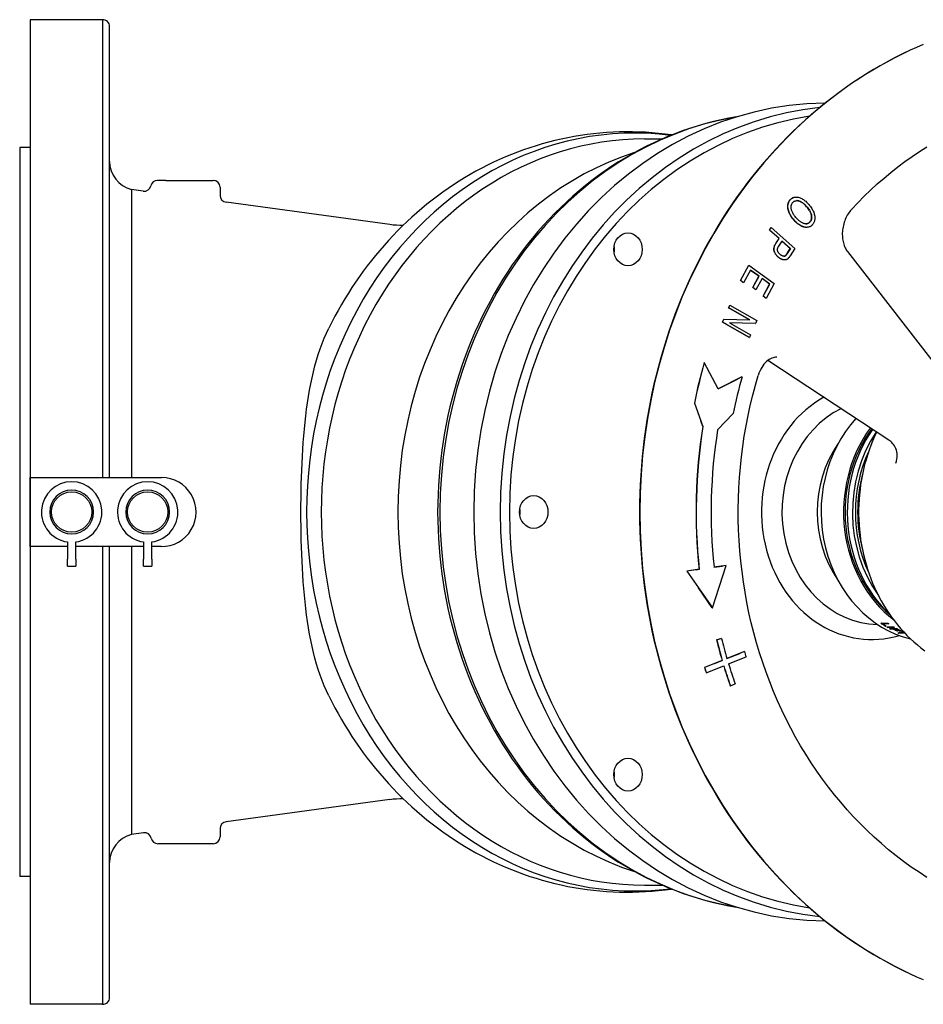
# Model space of a CAD drawing. Header units: millimetres. Extents: x 1015 to 3603, y 440 to 1502.
# Tile 14 of 19: x 1017 to 1279, y 1214 to 1499. Entities that reach past the tile are written whole.
import ezdxf

# ---------------------------------------------------------------- set-up
doc = ezdxf.new("R2010")
doc.units = ezdxf.units.MM
doc.layers.add('DETAIL', color=2, linetype='Continuous')

msp = doc.modelspace()

# ---------------------------------------------------------------- linework, layer by layer
at = {"layer": 'DETAIL'}
for p, q in [((1020.14, 1499.1), (1020.14, 1214.1)), ((1041.14, 1499.1), (1020.14, 1499.1)), ((1041.14, 1499.1), (1041.14, 1366.6)), ((1043.14, 1366.6), (1043.14, 1497.13)), ((1017.14, 1462.1), (1017.14, 1251.1)), ((1020.14, 1462.1), (1017.14, 1462.1)), ((1197.96, 1464.6), (1203.09, 1464.6)), ((1059.46, 1452.6), (1057.05, 1452.6)), ((1059.46, 1452.6), (1073.14, 1452.6)), ((1049.46, 1449.93), (1049.46, 1366.6)), ((1052.87, 1449.47), (1049.46, 1449.93)), ((1075.14, 1450.6), (1075.14, 1448.23)), ((1124.25, 1439.87), (1076.87, 1446.24)), ((1241.84, 1447.76), (1241.89, 1447.76)), ((1234.14, 1438.22), (1234.62, 1438.95)), ((1234.96, 1437.49), (1234.14, 1438.22)), ((1234.14, 1438.22), (1234.19, 1438.22)), ((1234.19, 1438.22), (1234.67, 1438.95)), ((1236.97, 1435.73), (1234.19, 1438.22)), ((1234.62, 1438.95), (1234.67, 1438.95)), ((1234.67, 1438.95), (1241.53, 1432.84)), ((1236.92, 1435.73), (1234.96, 1437.49)), ((1244.82, 1439), (1244.87, 1439)), ((1235.97, 1434.32), (1236.92, 1435.73)), ((1236.02, 1434.32), (1236.97, 1435.73)), ((1236.83, 1433.58), (1237.78, 1435.01)), ((1236.92, 1435.73), (1236.97, 1435.73)), ((1240.18, 1432.83), (1237.76, 1434.98)), ((1237.78, 1435.01), (1240.23, 1432.83)), ((1238.72, 1430.78), (1238.77, 1430.78)), ((1239.23, 1431.41), (1240.18, 1432.83)), ((1240.23, 1432.83), (1239.28, 1431.41)), ((1241.53, 1432.84), (1240.14, 1430.75)), ((1240.18, 1432.83), (1240.23, 1432.83)), ((1256.75, 1431.96), (1285.09, 1395.42)), ((1225.75, 1423.61), (1228.14, 1428.04)), ((1225.8, 1423.61), (1228.19, 1428.04)), ((1228.14, 1428.04), (1228.19, 1428.04)), ((1228.19, 1428.04), (1235.54, 1422.75)), ((1238.48, 1429.55), (1238.53, 1429.55)), ((1228.63, 1426.63), (1226.66, 1422.98)), ((1228.69, 1426.55), (1228.62, 1426.61)), ((1231.13, 1424.83), (1228.63, 1426.63)), ((1231.08, 1424.83), (1228.69, 1426.55)), ((1226.61, 1422.98), (1225.75, 1423.61)), ((1225.75, 1423.61), (1225.8, 1423.61)), ((1226.66, 1422.98), (1225.8, 1423.61)), ((1226.61, 1422.98), (1226.66, 1422.98)), ((1229.3, 1421.54), (1231.08, 1424.83)), ((1229.35, 1421.54), (1231.13, 1424.83)), ((1232, 1424.21), (1230.22, 1420.92)), ((1231.08, 1424.83), (1231.13, 1424.83)), ((1234.2, 1422.59), (1231.99, 1424.18)), ((1234.25, 1422.59), (1232, 1424.21)), ((1232.3, 1419.08), (1234.2, 1422.59)), ((1232.35, 1419.08), (1234.25, 1422.59)), ((1235.54, 1422.75), (1233.22, 1418.45)), ((1234.2, 1422.59), (1234.25, 1422.59)), ((1229.3, 1421.54), (1229.35, 1421.54)), ((1230.17, 1420.92), (1229.3, 1421.54)), ((1230.22, 1420.92), (1229.35, 1421.54)), ((1230.17, 1420.92), (1230.22, 1420.92)), ((1222.3, 1415.68), (1222.64, 1416.48)), ((1222.35, 1415.68), (1222.69, 1416.48)), ((1222.64, 1416.48), (1222.69, 1416.48)), ((1222.69, 1416.48), (1230.46, 1412.05)), ((1232.3, 1419.08), (1232.35, 1419.08)), ((1233.17, 1418.45), (1232.3, 1419.08)), ((1233.22, 1418.45), (1232.35, 1419.08)), ((1233.17, 1418.45), (1233.22, 1418.45)), ((1223.4, 1415.06), (1222.3, 1415.68)), ((1222.3, 1415.68), (1222.35, 1415.68)), ((1228.46, 1412.21), (1222.35, 1415.68)), ((1228.4, 1412.21), (1223.4, 1415.06)), ((1220.53, 1411.53), (1220.89, 1412.38)), ((1221.75, 1410.84), (1220.53, 1411.53)), ((1220.53, 1411.53), (1220.58, 1411.53)), ((1220.58, 1411.53), (1220.94, 1412.38)), ((1228.35, 1407.11), (1220.58, 1411.53)), ((1220.89, 1412.38), (1220.94, 1412.38)), ((1220.94, 1412.38), (1228.46, 1412.21)), ((1228.3, 1407.11), (1221.75, 1410.84)), ((1222.58, 1411.38), (1228.69, 1407.9)), ((1230.1, 1411.21), (1222.58, 1411.38)), ((1230.05, 1411.21), (1222.59, 1411.38)), ((1230.05, 1411.21), (1230.1, 1411.21)), ((1230.46, 1412.05), (1230.1, 1411.21)), ((1228.69, 1407.9), (1228.35, 1407.11)), ((1228.3, 1407.11), (1228.35, 1407.11)), ((1215.22, 1399.84), (1215.27, 1399.84)), ((1219.28, 1392.22), (1215.27, 1399.84)), ((1268.73, 1377.42), (1233.63, 1400.44)), ((1219.27, 1392.24), (1224.86, 1395.09)), ((1226.19, 1395.75), (1219.28, 1392.22)), ((1226.14, 1395.75), (1224.86, 1395.09)), ((1226.14, 1395.75), (1226.19, 1395.75)), ((1212.4, 1388.07), (1214.26, 1382.95)), ((1212.4, 1388.07), (1212.45, 1388.07)), ((1212.45, 1388.07), (1214.9, 1381.33)), ((1214.85, 1381.33), (1214.26, 1382.95)), ((1219.13, 1380.43), (1223.64, 1385.09)), ((1214.85, 1381.33), (1214.9, 1381.33)), ((1020.18, 1356.6), (1020.18, 1366.6)), ((1020.18, 1366.6), (1058.18, 1366.6)), ((1020.18, 1346.61), (1020.18, 1356.6)), ((1030.93, 1346.61), (1020.18, 1346.61)), ((1030.93, 1347.94), (1030.93, 1342.98)), ((1033.43, 1342.98), (1033.43, 1347.94)), ((1052.93, 1346.61), (1033.43, 1346.61)), ((1041.14, 1346.61), (1041.14, 1214.1)), ((1043.14, 1216.08), (1043.14, 1346.61)), ((1049.46, 1346.61), (1049.46, 1263.28)), ((1052.93, 1347.94), (1052.93, 1342.98)), ((1055.43, 1342.98), (1055.43, 1347.94)), ((1058.05, 1346.61), (1055.43, 1346.61)), ((1030.93, 1340.88), (1030.93, 1342.98)), ((1033.43, 1342.98), (1033.43, 1340.88)), ((1052.93, 1340.88), (1052.93, 1342.98)), ((1055.43, 1342.98), (1055.43, 1340.88)), ((1030.93, 1340.88), (1033.43, 1340.88)), ((1052.93, 1340.88), (1055.43, 1340.88)), ((1212.93, 1339.89), (1210.21, 1339.5)), ((1210.21, 1339.5), (1213.58, 1334.61)), ((1210.21, 1339.5), (1210.26, 1339.5)), ((1213.82, 1340.01), (1210.26, 1339.5)), ((1210.26, 1339.5), (1217.62, 1328.83)), ((1212.93, 1339.89), (1213.77, 1340.01)), ((1213.77, 1340.01), (1213.82, 1340.01)), ((1217.62, 1328.83), (1221.65, 1341.12)), ((1221.65, 1341.12), (1218.09, 1340.62)), ((1218.09, 1340.62), (1220.56, 1340.97)), ((1221.6, 1341.12), (1220.56, 1340.97)), ((1221.6, 1341.12), (1221.65, 1341.12)), ((1217.57, 1328.83), (1213.58, 1334.61)), ((1217.57, 1328.83), (1217.62, 1328.83)), ((1266.37, 1324.45), (1268.37, 1324.45)), ((1266.93, 1324.34), (1266.89, 1324.26)), ((1268.65, 1324.26), (1266.89, 1324.26)), ((1268.52, 1324.34), (1266.93, 1324.34)), ((1267.73, 1323.67), (1267.69, 1323.58)), ((1267.93, 1323.58), (1267.69, 1323.58)), ((1267.79, 1323.67), (1267.73, 1323.67)), ((1268.08, 1323.35), (1270.08, 1323.35)), ((1268.4, 1323.27), (1268.36, 1323.18)), ((1270.36, 1323.18), (1268.36, 1323.18)), ((1270.21, 1323.27), (1268.4, 1323.27)), ((1268.88, 1322.88), (1270.88, 1322.88)), ((1269.21, 1322.81), (1269.17, 1322.72)), ((1270.08, 1322.72), (1269.17, 1322.72)), ((1270.11, 1322.81), (1269.21, 1322.81)), ((1270.11, 1322.81), (1270.08, 1322.72)), ((1270.35, 1322.81), (1270.31, 1322.72)), ((1270.93, 1322.72), (1270.31, 1322.72)), ((1270.97, 1322.81), (1270.35, 1322.81)), ((1270.97, 1322.81), (1270.93, 1322.72)), ((1218.83, 1319.57), (1220.21, 1320.03)), ((1218.83, 1319.57), (1218.88, 1319.57)), ((1220.26, 1320.03), (1218.88, 1319.57)), ((1220.21, 1320.03), (1220.26, 1320.03)), ((1271.15, 1322.27), (1271.11, 1322.18)), ((1271.35, 1322.18), (1271.11, 1322.18)), ((1271.17, 1322.27), (1271.15, 1322.27)), ((1271.32, 1321.65), (1273.09, 1321.65)), ((1271.65, 1321.61), (1271.62, 1321.51)), ((1273.35, 1321.51), (1271.62, 1321.51)), ((1273.27, 1321.61), (1271.65, 1321.61)), ((1272.17, 1322.19), (1272.13, 1322.1)), ((1272.37, 1322.1), (1272.13, 1322.1)), ((1272.18, 1322.19), (1272.17, 1322.19)), ((1272.35, 1321.99), (1272.59, 1321.99)), ((1273.12, 1321.74), (1273.09, 1321.65)), ((1221.83, 1314.21), (1225.54, 1315.69)), ((1226.89, 1316.2), (1221.84, 1314.19)), ((1222.31, 1312.63), (1227.36, 1314.64)), ((1226.84, 1316.2), (1225.54, 1315.69)), ((1226.84, 1316.2), (1226.89, 1316.2)), ((1218.28, 1312.8), (1215.33, 1311.63)), ((1215.33, 1311.63), (1215.38, 1311.63)), ((1220.48, 1313.65), (1215.38, 1311.63)), ((1215.85, 1310.06), (1220.95, 1312.09)), ((1218.28, 1312.8), (1220.43, 1313.65)), ((1220.43, 1313.65), (1220.48, 1313.65)), ((1215.8, 1310.06), (1215.85, 1310.06)), ((1222.8, 1306.29), (1222.85, 1306.29)), ((1222.85, 1306.29), (1224.18, 1306.91)), ((1124.25, 1273.34), (1076.87, 1266.96)), ((1052.96, 1263.75), (1049.46, 1263.28)), ((1075.14, 1264.98), (1075.14, 1262.6)), ((1073.14, 1260.6), (1057.14, 1260.6)), ((1020.14, 1251.1), (1017.14, 1251.1)), ((1197.96, 1248.6), (1203.09, 1248.6)), ((1041.14, 1214.1), (1020.14, 1214.1))]:
    msp.add_line(p, q, dxfattribs=at)
at = {"layer": 'DETAIL', "flags": 128}
for points in [[(1278.68, 1491.94), (1276.75, 1491.1), (1274.83, 1490.24)], [(1274.83, 1490.24), (1272.68, 1489.21), (1270.55, 1488.14), (1268.44, 1487.02), (1266.34, 1485.86), (1264.27, 1484.66), (1262.21, 1483.41), (1260.17, 1482.11), (1258.16, 1480.78), (1256.17, 1479.4), (1254.2, 1477.98), (1252.25, 1476.51), (1250.33, 1475.01), (1248.43, 1473.47), (1246.56, 1471.88), (1244.72, 1470.26), (1242.9, 1468.59), (1241.1, 1466.89), (1239.34, 1465.15), (1237.61, 1463.37), (1235.9, 1461.56), (1234.22, 1459.7), (1232.58, 1457.82), (1230.96, 1455.9), (1229.38, 1453.94), (1227.83, 1451.95), (1226.31, 1449.93), (1224.82, 1447.88), (1223.37, 1445.79), (1221.95, 1443.68), (1220.56, 1441.54), (1219.21, 1439.36), (1217.9, 1437.16), (1216.62, 1434.93), (1215.38, 1432.67), (1214.17, 1430.39), (1213, 1428.08), (1211.87, 1425.75), (1210.78, 1423.39), (1209.72, 1421.01), (1208.7, 1418.61), (1207.73, 1416.19), (1206.79, 1413.75), (1205.89, 1411.29), (1205.03, 1408.81), (1204.21, 1406.31), (1203.43, 1403.79), (1202.69, 1401.26), (1201.99, 1398.71), (1201.33, 1396.15), (1200.72, 1393.58), (1200.14, 1390.99), (1199.61, 1388.39), (1199.12, 1385.78), (1198.67, 1383.16), (1198.27, 1380.53), (1197.9, 1377.89), (1197.58, 1375.25), (1197.3, 1372.59), (1197.07, 1369.94), (1196.88, 1367.28), (1196.73, 1364.61), (1196.62, 1361.94), (1196.55, 1359.27), (1196.53, 1356.6), (1196.55, 1353.93), (1196.62, 1351.26), (1196.72, 1348.6), (1196.87, 1345.93), (1197.07, 1343.27), (1197.3, 1340.61), (1197.58, 1337.96), (1197.9, 1335.32), (1198.27, 1332.68), (1198.67, 1330.05), (1199.12, 1327.43), (1199.61, 1324.82), (1200.14, 1322.22), (1200.72, 1319.63), (1201.33, 1317.06), (1201.99, 1314.5), (1202.69, 1311.95), (1203.43, 1309.42), (1204.21, 1306.9), (1205.02, 1304.4), (1205.88, 1301.92), (1206.78, 1299.46), (1207.72, 1297.02), (1208.7, 1294.59), (1209.72, 1292.19), (1210.78, 1289.81), (1211.87, 1287.46), (1213, 1285.13), (1214.17, 1282.82), (1215.38, 1280.54), (1216.62, 1278.28), (1217.9, 1276.05), (1219.21, 1273.85), (1220.56, 1271.67), (1221.95, 1269.53), (1223.37, 1267.41), (1224.82, 1265.33), (1226.31, 1263.27), (1227.83, 1261.25), (1229.38, 1259.26), (1230.96, 1257.31), (1232.58, 1255.39), (1234.22, 1253.5), (1235.9, 1251.65), (1237.61, 1249.84), (1239.34, 1248.06), (1241.11, 1246.32), (1242.9, 1244.62), (1244.72, 1242.95), (1246.56, 1241.33), (1248.43, 1239.74), (1250.33, 1238.2), (1252.25, 1236.69), (1254.2, 1235.23), (1256.17, 1233.81), (1258.16, 1232.43), (1260.17, 1231.09), (1262.21, 1229.8), (1264.26, 1228.55), (1266.34, 1227.34), (1268.44, 1226.18), (1270.55, 1225.07), (1272.68, 1224), (1274.83, 1222.97)], [(1224.65, 1470.96), (1222.4, 1470.56), (1220.17, 1470.11), (1217.95, 1469.6), (1215.74, 1469.04), (1213.54, 1468.41), (1211.35, 1467.73), (1209.18, 1467), (1207.02, 1466.21), (1204.88, 1465.36), (1202.76, 1464.46), (1200.66, 1463.5), (1198.58, 1462.49), (1196.51, 1461.43), (1194.47, 1460.31), (1192.45, 1459.15), (1190.46, 1457.93), (1188.49, 1456.66), (1186.55, 1455.35), (1184.63, 1453.98), (1182.74, 1452.56), (1180.88, 1451.1), (1179.05, 1449.59), (1177.26, 1448.03), (1175.49, 1446.43), (1173.75, 1444.78), (1172.05, 1443.09), (1170.38, 1441.36), (1168.75, 1439.59), (1167.15, 1437.77), (1165.59, 1435.91), (1164.06, 1434.02), (1162.57, 1432.09), (1161.13, 1430.12), (1159.71, 1428.11), (1158.34, 1426.07), (1157.01, 1424), (1155.72, 1421.89), (1154.48, 1419.75), (1153.27, 1417.58), (1152.11, 1415.38), (1150.99, 1413.15), (1149.92, 1410.89), (1148.89, 1408.61), (1147.9, 1406.3), (1146.96, 1403.96), (1146.06, 1401.61), (1145.21, 1399.23), (1144.41, 1396.83), (1143.65, 1394.41), (1142.94, 1391.98), (1142.28, 1389.52), (1141.67, 1387.05), (1141.1, 1384.57), (1140.58, 1382.07), (1140.12, 1379.56), (1139.7, 1377.03), (1139.33, 1374.5), (1139, 1371.96), (1138.73, 1369.41), (1138.51, 1366.86), (1138.33, 1364.3), (1138.21, 1361.74), (1138.13, 1359.17), (1138.11, 1356.6), (1138.13, 1354.04), (1138.21, 1351.47), (1138.33, 1348.91), (1138.51, 1346.35), (1138.73, 1343.79), (1139, 1341.25), (1139.33, 1338.71), (1139.7, 1336.17), (1140.12, 1333.65), (1140.59, 1331.14), (1141.1, 1328.64), (1141.67, 1326.16), (1142.28, 1323.69), (1142.94, 1321.23), (1143.65, 1318.8), (1144.41, 1316.38), (1145.21, 1313.98), (1146.06, 1311.6), (1146.96, 1309.24), (1147.9, 1306.91), (1148.89, 1304.6), (1149.92, 1302.32), (1150.99, 1300.06), (1152.11, 1297.83), (1153.27, 1295.63), (1154.48, 1293.46), (1155.73, 1291.32), (1157.01, 1289.21), (1158.34, 1287.14), (1159.71, 1285.1), (1161.12, 1283.09), (1162.57, 1281.12), (1164.06, 1279.19), (1165.59, 1277.29), (1167.15, 1275.44), (1168.75, 1273.62), (1170.38, 1271.85), (1172.05, 1270.12), (1173.75, 1268.43), (1175.49, 1266.78), (1177.26, 1265.18), (1179.05, 1263.62), (1180.88, 1262.11), (1182.74, 1260.64), (1184.63, 1259.23), (1186.55, 1257.86), (1188.49, 1256.54), (1190.46, 1255.28), (1192.45, 1254.06), (1194.47, 1252.89), (1196.51, 1251.78), (1198.58, 1250.72), (1200.66, 1249.71), (1202.76, 1248.75), (1204.88, 1247.85), (1207.02, 1247), (1209.18, 1246.21), (1211.35, 1245.48), (1213.54, 1244.8), (1215.74, 1244.17), (1217.95, 1243.61), (1220.17, 1243.1), (1222.4, 1242.64), (1224.65, 1242.25)], [(1205.81, 1465.73), (1203.94, 1465.98), (1202.06, 1466.19), (1200.18, 1466.37), (1198.3, 1466.5), (1196.41, 1466.59), (1194.52, 1466.64), (1192.63, 1466.65), (1190.75, 1466.62), (1188.86, 1466.55), (1186.97, 1466.44), (1185.09, 1466.29), (1183.21, 1466.1), (1181.34, 1465.88), (1179.47, 1465.61), (1177.6, 1465.3), (1175.75, 1464.95), (1173.9, 1464.57), (1172.06, 1464.14), (1170.22, 1463.68), (1168.4, 1463.18), (1166.59, 1462.64), (1164.79, 1462.06), (1163, 1461.45), (1161.22, 1460.8), (1159.46, 1460.11), (1157.71, 1459.38), (1155.97, 1458.62), (1154.25, 1457.83), (1152.55, 1457), (1150.86, 1456.13), (1149.19, 1455.23), (1147.54, 1454.3), (1145.9, 1453.34), (1144.29, 1452.34), (1142.69, 1451.31), (1141.11, 1450.24), (1139.56, 1449.15), (1138.02, 1448.03), (1136.51, 1446.87), (1135.01, 1445.69), (1133.54, 1444.47), (1132.09, 1443.23), (1130.67, 1441.96), (1129.26, 1440.67), (1127.88, 1439.34), (1126.53, 1437.99), (1125.2, 1436.62), (1123.89, 1435.21), (1122.61, 1433.79), (1121.35, 1432.34), (1120.13, 1430.86), (1118.92, 1429.37), (1117.74, 1427.85), (1116.59, 1426.3), (1115.47, 1424.74), (1114.37, 1423.16), (1113.3, 1421.55), (1112.26, 1419.93), (1111.24, 1418.29), (1110.25, 1416.62), (1109.3, 1414.95), (1108.36, 1413.25), (1107.46, 1411.53), (1106.59, 1409.8)], [(1257.91, 1444.21), (1259.71, 1446.12), (1261.56, 1447.98), (1263.43, 1449.79), (1265.35, 1451.55), (1267.3, 1453.26), (1269.28, 1454.91), (1271.3, 1456.51), (1273.35, 1458.05), (1275.43, 1459.53), (1277.54, 1460.96), (1279.67, 1462.33)], [(1239.53, 1444.24), (1239.51, 1444.38), (1239.49, 1444.51), (1239.47, 1444.64), (1239.46, 1444.77), (1239.45, 1444.9), (1239.45, 1445.02), (1239.46, 1445.15), (1239.46, 1445.27), (1239.47, 1445.4), (1239.49, 1445.52), (1239.51, 1445.64), (1239.53, 1445.75), (1239.56, 1445.86), (1239.59, 1445.97), (1239.62, 1446.08), (1239.66, 1446.19), (1239.7, 1446.29), (1239.74, 1446.39), (1239.79, 1446.48), (1239.84, 1446.58), (1239.89, 1446.67), (1239.95, 1446.76), (1240.01, 1446.85), (1240.08, 1446.93)], [(1241.39, 1440.96), (1241.16, 1441.23), (1240.94, 1441.49), (1240.74, 1441.76), (1240.55, 1442.03), (1240.37, 1442.3), (1240.21, 1442.58), (1240.07, 1442.86), (1239.93, 1443.14), (1239.82, 1443.43), (1239.72, 1443.7), (1239.64, 1443.98), (1239.58, 1444.25), (1239.54, 1444.51), (1239.51, 1444.77), (1239.5, 1445.02), (1239.51, 1445.28), (1239.54, 1445.52), (1239.58, 1445.75), (1239.64, 1445.97), (1239.71, 1446.19), (1239.79, 1446.39), (1239.89, 1446.58), (1240, 1446.76), (1240.13, 1446.93)], [(1240.08, 1446.93), (1240.14, 1447), (1240.2, 1447.06), (1240.26, 1447.13), (1240.32, 1447.18), (1240.38, 1447.24), (1240.45, 1447.29), (1240.51, 1447.34), (1240.58, 1447.39), (1240.65, 1447.44), (1240.72, 1447.48), (1240.79, 1447.52), (1240.86, 1447.55), (1240.94, 1447.59), (1241.01, 1447.62), (1241.09, 1447.65), (1241.17, 1447.67), (1241.25, 1447.69), (1241.33, 1447.71), (1241.41, 1447.73), (1241.5, 1447.74), (1241.58, 1447.75), (1241.67, 1447.76), (1241.76, 1447.76), (1241.84, 1447.76)], [(1240.13, 1446.93), (1240.28, 1447.1), (1240.44, 1447.25), (1240.61, 1447.38), (1240.8, 1447.49), (1240.99, 1447.59), (1241.18, 1447.66), (1241.39, 1447.71), (1241.61, 1447.75), (1241.84, 1447.76), (1242.06, 1447.76), (1242.29, 1447.73), (1242.52, 1447.69), (1242.76, 1447.63), (1243, 1447.55), (1243.24, 1447.45), (1243.48, 1447.33), (1243.73, 1447.19), (1243.96, 1447.04), (1244.2, 1446.88), (1244.42, 1446.71), (1244.65, 1446.53), (1244.87, 1446.33), (1245.08, 1446.12), (1245.29, 1445.9)], [(1241.97, 1441.65), (1241.77, 1441.87), (1241.59, 1442.09), (1241.42, 1442.3), (1241.26, 1442.52), (1241.12, 1442.73), (1240.99, 1442.95), (1240.87, 1443.16), (1240.77, 1443.37), (1240.68, 1443.57), (1240.6, 1443.78), (1240.54, 1443.98), (1240.49, 1444.19), (1240.45, 1444.38), (1240.43, 1444.58), (1240.41, 1444.76), (1240.41, 1444.94), (1240.42, 1445.12), (1240.45, 1445.28), (1240.49, 1445.44), (1240.53, 1445.6), (1240.59, 1445.75), (1240.67, 1445.89), (1240.75, 1446.03), (1240.85, 1446.16)], [(1240.85, 1446.16), (1240.96, 1446.27), (1241.07, 1446.38), (1241.18, 1446.47), (1241.31, 1446.55), (1241.44, 1446.61), (1241.57, 1446.66), (1241.72, 1446.7), (1241.86, 1446.72), (1242.02, 1446.73), (1242.18, 1446.73), (1242.35, 1446.71), (1242.52, 1446.68), (1242.7, 1446.64), (1242.88, 1446.58), (1243.05, 1446.51), (1243.23, 1446.42), (1243.42, 1446.32), (1243.6, 1446.21), (1243.78, 1446.08), (1243.97, 1445.93), (1244.15, 1445.78), (1244.34, 1445.61), (1244.53, 1445.42), (1244.72, 1445.22)], [(1244.67, 1445.22), (1244.55, 1445.34), (1244.44, 1445.46), (1244.32, 1445.57), (1244.21, 1445.68), (1244.1, 1445.78), (1243.98, 1445.88), (1243.87, 1445.97), (1243.76, 1446.06), (1243.65, 1446.14), (1243.53, 1446.22), (1243.42, 1446.29), (1243.31, 1446.35), (1243.2, 1446.41), (1243.09, 1446.47), (1242.98, 1446.52), (1242.88, 1446.56), (1242.77, 1446.6), (1242.66, 1446.64), (1242.55, 1446.66), (1242.44, 1446.69), (1242.34, 1446.71), (1242.24, 1446.72), (1242.13, 1446.73), (1242.04, 1446.73)], [(1245.87, 1440.6), (1245.97, 1440.72), (1246.05, 1440.85), (1246.12, 1440.99), (1246.18, 1441.13), (1246.23, 1441.28), (1246.27, 1441.43), (1246.29, 1441.59), (1246.31, 1441.76), (1246.32, 1441.94), (1246.31, 1442.12), (1246.3, 1442.3), (1246.27, 1442.49), (1246.23, 1442.69), (1246.18, 1442.9), (1246.1, 1443.11), (1246.01, 1443.32), (1245.9, 1443.54), (1245.78, 1443.77), (1245.64, 1443.99), (1245.48, 1444.23), (1245.3, 1444.47), (1245.11, 1444.72), (1244.89, 1444.97), (1244.67, 1445.22)], [(1244.72, 1445.22), (1244.94, 1444.97), (1245.16, 1444.72), (1245.35, 1444.47), (1245.53, 1444.23), (1245.69, 1443.99), (1245.83, 1443.77), (1245.95, 1443.54), (1246.06, 1443.32), (1246.15, 1443.11), (1246.23, 1442.9), (1246.28, 1442.69), (1246.32, 1442.49), (1246.35, 1442.3), (1246.36, 1442.12), (1246.37, 1441.94), (1246.36, 1441.76), (1246.34, 1441.59), (1246.32, 1441.43), (1246.28, 1441.28), (1246.23, 1441.13), (1246.17, 1440.99), (1246.1, 1440.85), (1246.02, 1440.72), (1245.92, 1440.6)], [(1245.29, 1445.9), (1245.55, 1445.62), (1245.78, 1445.33), (1246, 1445.05), (1246.2, 1444.77), (1246.38, 1444.49), (1246.55, 1444.21), (1246.7, 1443.93), (1246.83, 1443.65), (1246.95, 1443.37), (1247.05, 1443.1), (1247.13, 1442.82), (1247.19, 1442.55), (1247.24, 1442.28), (1247.27, 1442.02), (1247.28, 1441.76), (1247.28, 1441.51), (1247.26, 1441.28), (1247.22, 1441.05), (1247.17, 1440.82), (1247.09, 1440.61), (1247.01, 1440.4), (1246.9, 1440.2), (1246.78, 1440.01), (1246.64, 1439.83)], [(1241.34, 1440.96), (1241.22, 1441.1), (1241.11, 1441.23), (1241, 1441.36), (1240.89, 1441.49), (1240.79, 1441.62), (1240.69, 1441.76), (1240.59, 1441.89), (1240.5, 1442.03), (1240.41, 1442.17), (1240.32, 1442.3), (1240.24, 1442.44), (1240.16, 1442.58), (1240.09, 1442.72), (1240.02, 1442.86), (1239.95, 1443), (1239.89, 1443.14), (1239.83, 1443.28), (1239.77, 1443.42), (1239.72, 1443.56), (1239.67, 1443.7), (1239.63, 1443.84), (1239.59, 1443.97), (1239.56, 1444.11), (1239.53, 1444.24)], [(1257.91, 1444.21), (1257.64, 1443.9), (1257.38, 1443.57), (1257.13, 1443.23), (1256.89, 1442.87), (1256.67, 1442.49), (1256.46, 1442.11), (1256.26, 1441.71), (1256.08, 1441.3), (1255.92, 1440.88), (1255.77, 1440.45), (1255.64, 1440.02), (1255.53, 1439.58), (1255.44, 1439.14), (1255.36, 1438.7), (1255.3, 1438.26), (1255.26, 1437.82), (1255.23, 1437.38), (1255.23, 1436.95), (1255.24, 1436.52), (1255.27, 1436.1), (1255.31, 1435.68), (1255.37, 1435.28), (1255.45, 1434.88), (1255.54, 1434.5), (1255.65, 1434.13), (1255.77, 1433.77), (1255.9, 1433.43), (1256.05, 1433.1), (1256.21, 1432.79), (1256.38, 1432.5), (1256.56, 1432.22), (1256.75, 1431.96)], [(1244.82, 1439), (1244.69, 1439), (1244.55, 1439.01), (1244.41, 1439.03), (1244.27, 1439.05), (1244.13, 1439.09), (1243.98, 1439.13), (1243.84, 1439.17), (1243.69, 1439.23), (1243.55, 1439.29), (1243.4, 1439.36), (1243.25, 1439.43), (1243.1, 1439.51), (1242.95, 1439.6), (1242.8, 1439.7), (1242.65, 1439.8), (1242.5, 1439.9), (1242.36, 1440.01), (1242.21, 1440.13), (1242.06, 1440.26), (1241.92, 1440.39), (1241.77, 1440.52), (1241.63, 1440.66), (1241.48, 1440.81), (1241.34, 1440.96)], [(1246.64, 1439.83), (1246.49, 1439.66), (1246.34, 1439.51), (1246.17, 1439.38), (1245.99, 1439.27), (1245.8, 1439.18), (1245.61, 1439.11), (1245.4, 1439.05), (1245.19, 1439.01), (1244.97, 1439), (1244.74, 1439), (1244.51, 1439.02), (1244.28, 1439.06), (1244.05, 1439.12), (1243.81, 1439.2), (1243.57, 1439.3), (1243.32, 1439.42), (1243.08, 1439.56), (1242.83, 1439.71), (1242.59, 1439.88), (1242.35, 1440.06), (1242.1, 1440.26), (1241.86, 1440.48), (1241.63, 1440.72), (1241.39, 1440.96)], [(1245.92, 1440.6), (1245.82, 1440.48), (1245.7, 1440.38), (1245.58, 1440.29), (1245.46, 1440.21), (1245.32, 1440.15), (1245.18, 1440.1), (1245.03, 1440.06), (1244.87, 1440.04), (1244.71, 1440.03), (1244.54, 1440.04), (1244.37, 1440.06), (1244.2, 1440.1), (1244.02, 1440.15), (1243.85, 1440.22), (1243.66, 1440.3), (1243.48, 1440.4), (1243.29, 1440.51), (1243.11, 1440.63), (1242.92, 1440.77), (1242.73, 1440.92), (1242.54, 1441.08), (1242.35, 1441.25), (1242.16, 1441.44), (1241.97, 1441.65)], [(1244.68, 1440.03), (1244.74, 1440.04), (1244.8, 1440.04), (1244.86, 1440.05), (1244.91, 1440.05), (1244.97, 1440.06), (1245.03, 1440.07), (1245.08, 1440.09), (1245.14, 1440.1), (1245.19, 1440.12), (1245.25, 1440.14), (1245.3, 1440.16), (1245.35, 1440.18), (1245.4, 1440.21), (1245.44, 1440.23), (1245.49, 1440.26), (1245.54, 1440.29), (1245.58, 1440.33), (1245.63, 1440.36), (1245.67, 1440.4), (1245.71, 1440.43), (1245.76, 1440.47), (1245.8, 1440.51), (1245.84, 1440.56), (1245.87, 1440.6)], [(1236.67, 1430.38), (1236.53, 1430.51), (1236.4, 1430.65), (1236.27, 1430.78), (1236.15, 1430.92), (1236.04, 1431.07), (1235.94, 1431.21), (1235.85, 1431.36), (1235.76, 1431.51), (1235.68, 1431.67), (1235.61, 1431.83), (1235.55, 1431.99), (1235.49, 1432.15), (1235.45, 1432.32), (1235.42, 1432.48), (1235.41, 1432.66), (1235.41, 1432.83), (1235.43, 1433.01), (1235.46, 1433.19), (1235.51, 1433.37), (1235.57, 1433.55), (1235.65, 1433.74), (1235.74, 1433.93), (1235.85, 1434.12), (1235.97, 1434.32)], [(1236.72, 1430.38), (1236.58, 1430.51), (1236.45, 1430.65), (1236.32, 1430.78), (1236.2, 1430.92), (1236.09, 1431.07), (1235.99, 1431.21), (1235.9, 1431.36), (1235.81, 1431.51), (1235.73, 1431.67), (1235.66, 1431.83), (1235.6, 1431.99), (1235.54, 1432.15), (1235.5, 1432.32), (1235.47, 1432.48), (1235.46, 1432.66), (1235.46, 1432.83), (1235.48, 1433.01), (1235.51, 1433.19), (1235.56, 1433.37), (1235.62, 1433.55), (1235.7, 1433.74), (1235.79, 1433.93), (1235.9, 1434.12), (1236.02, 1434.32)], [(1237.2, 1431.16), (1237.1, 1431.25), (1237.01, 1431.34), (1236.93, 1431.43), (1236.85, 1431.52), (1236.78, 1431.61), (1236.72, 1431.71), (1236.66, 1431.8), (1236.61, 1431.89), (1236.57, 1431.99), (1236.53, 1432.09), (1236.5, 1432.18), (1236.48, 1432.28), (1236.46, 1432.38), (1236.45, 1432.48), (1236.45, 1432.58), (1236.46, 1432.69), (1236.48, 1432.79), (1236.5, 1432.9), (1236.53, 1433.01), (1236.58, 1433.12), (1236.63, 1433.23), (1236.68, 1433.35), (1236.75, 1433.46), (1236.83, 1433.58)], [(1238.77, 1430.78), (1238.72, 1430.75), (1238.67, 1430.72), (1238.61, 1430.7), (1238.56, 1430.68), (1238.5, 1430.67), (1238.44, 1430.66), (1238.38, 1430.65), (1238.32, 1430.65), (1238.26, 1430.65), (1238.19, 1430.65), (1238.12, 1430.66), (1238.05, 1430.68), (1237.98, 1430.7), (1237.91, 1430.72), (1237.84, 1430.75), (1237.77, 1430.78), (1237.7, 1430.81), (1237.63, 1430.85), (1237.56, 1430.89), (1237.49, 1430.94), (1237.41, 1430.99), (1237.34, 1431.04), (1237.27, 1431.1), (1237.2, 1431.16)], [(1238.29, 1430.65), (1238.31, 1430.65), (1238.33, 1430.65), (1238.35, 1430.65), (1238.37, 1430.65), (1238.39, 1430.65), (1238.41, 1430.66), (1238.43, 1430.66), (1238.45, 1430.66), (1238.46, 1430.67), (1238.48, 1430.67), (1238.5, 1430.68), (1238.52, 1430.68), (1238.54, 1430.69), (1238.55, 1430.7), (1238.57, 1430.7), (1238.59, 1430.71), (1238.6, 1430.72), (1238.62, 1430.73), (1238.64, 1430.74), (1238.65, 1430.74), (1238.67, 1430.75), (1238.69, 1430.76), (1238.7, 1430.77), (1238.72, 1430.78)], [(1238.72, 1430.78), (1238.73, 1430.8), (1238.75, 1430.81), (1238.77, 1430.82), (1238.78, 1430.84), (1238.8, 1430.86), (1238.82, 1430.87), (1238.84, 1430.89), (1238.86, 1430.91), (1238.88, 1430.93), (1238.9, 1430.96), (1238.92, 1430.98), (1238.94, 1431.01), (1238.96, 1431.03), (1238.98, 1431.06), (1239.01, 1431.09), (1239.03, 1431.12), (1239.05, 1431.15), (1239.08, 1431.19), (1239.1, 1431.22), (1239.13, 1431.26), (1239.15, 1431.29), (1239.18, 1431.33), (1239.21, 1431.37), (1239.23, 1431.41)], [(1239.28, 1431.41), (1239.26, 1431.37), (1239.23, 1431.33), (1239.2, 1431.29), (1239.18, 1431.26), (1239.15, 1431.22), (1239.13, 1431.19), (1239.1, 1431.15), (1239.08, 1431.12), (1239.06, 1431.09), (1239.03, 1431.06), (1239.01, 1431.03), (1238.99, 1431.01), (1238.97, 1430.98), (1238.95, 1430.96), (1238.93, 1430.93), (1238.91, 1430.91), (1238.89, 1430.89), (1238.87, 1430.87), (1238.85, 1430.86), (1238.83, 1430.84), (1238.82, 1430.82), (1238.8, 1430.81), (1238.78, 1430.8), (1238.77, 1430.78)], [(1240.14, 1430.75), (1240.1, 1430.7), (1240.07, 1430.66), (1240.05, 1430.62), (1240.02, 1430.58), (1239.99, 1430.53), (1239.96, 1430.49), (1239.93, 1430.46), (1239.9, 1430.42), (1239.87, 1430.38), (1239.85, 1430.35), (1239.82, 1430.31), (1239.79, 1430.28), (1239.77, 1430.25), (1239.74, 1430.22), (1239.72, 1430.19), (1239.69, 1430.16), (1239.67, 1430.13), (1239.64, 1430.11), (1239.62, 1430.08), (1239.6, 1430.06), (1239.57, 1430.03), (1239.55, 1430.01), (1239.53, 1429.99), (1239.51, 1429.97)], [(1238.48, 1429.55), (1238.41, 1429.56), (1238.34, 1429.56), (1238.27, 1429.57), (1238.2, 1429.58), (1238.13, 1429.59), (1238.06, 1429.61), (1237.98, 1429.63), (1237.91, 1429.65), (1237.83, 1429.68), (1237.75, 1429.7), (1237.68, 1429.73), (1237.6, 1429.77), (1237.52, 1429.81), (1237.44, 1429.84), (1237.36, 1429.89), (1237.28, 1429.93), (1237.21, 1429.98), (1237.13, 1430.03), (1237.05, 1430.08), (1236.98, 1430.14), (1236.9, 1430.19), (1236.82, 1430.25), (1236.75, 1430.32), (1236.67, 1430.38)], [(1239.51, 1429.97), (1239.42, 1429.89), (1239.32, 1429.82), (1239.23, 1429.76), (1239.13, 1429.7), (1239.04, 1429.66), (1238.94, 1429.62), (1238.83, 1429.59), (1238.73, 1429.57), (1238.62, 1429.56), (1238.51, 1429.55), (1238.4, 1429.56), (1238.28, 1429.57), (1238.16, 1429.6), (1238.03, 1429.63), (1237.91, 1429.67), (1237.77, 1429.72), (1237.64, 1429.77), (1237.51, 1429.84), (1237.37, 1429.91), (1237.24, 1429.99), (1237.11, 1430.07), (1236.98, 1430.17), (1236.85, 1430.27), (1236.72, 1430.38)], [(1106.59, 1303.4), (1105.91, 1304.84), (1105.27, 1306.31), (1104.66, 1307.83), (1104.1, 1309.38), (1103.57, 1310.97), (1103.07, 1312.6), (1102.6, 1314.27), (1102.17, 1315.98), (1101.77, 1317.72), (1101.4, 1319.49), (1101.05, 1321.28), (1100.74, 1323.1), (1100.45, 1324.94), (1100.19, 1326.8), (1099.95, 1328.69), (1099.73, 1330.59), (1099.54, 1332.52), (1099.37, 1334.46), (1099.21, 1336.41), (1099.08, 1338.39), (1098.96, 1340.37), (1098.86, 1342.37), (1098.77, 1344.38), (1098.7, 1346.4), (1098.64, 1348.42), (1098.59, 1350.45), (1098.56, 1352.49), (1098.54, 1354.52), (1098.54, 1356.56), (1098.55, 1358.6), (1098.56, 1360.64), (1098.59, 1362.67), (1098.64, 1364.7), (1098.7, 1366.72), (1098.77, 1368.74), (1098.85, 1370.75), (1098.95, 1372.75), (1099.07, 1374.74), (1099.21, 1376.71), (1099.36, 1378.68), (1099.54, 1380.62), (1099.73, 1382.56), (1099.95, 1384.47), (1100.18, 1386.35), (1100.44, 1388.22), (1100.73, 1390.06), (1101.04, 1391.88), (1101.38, 1393.67), (1101.75, 1395.43), (1102.15, 1397.16), (1102.59, 1398.87), (1103.05, 1400.55), (1103.55, 1402.19), (1104.09, 1403.8), (1104.66, 1405.36), (1105.26, 1406.89), (1105.91, 1408.37), (1106.59, 1409.8)], [(1236.26, 1401.45), (1235.91, 1401.43), (1235.54, 1401.37), (1235.17, 1401.27), (1234.79, 1401.13), (1234.41, 1400.95), (1234.03, 1400.73), (1233.65, 1400.45), (1233.27, 1400.13), (1232.9, 1399.77), (1232.55, 1399.36), (1232.21, 1398.91), (1231.9, 1398.42), (1231.61, 1397.9), (1231.34, 1397.34), (1231.11, 1396.76), (1230.91, 1396.16)], [(1279.73, 1250.85), (1277.44, 1252.31), (1275.19, 1253.84), (1272.97, 1255.44), (1270.79, 1257.1), (1268.64, 1258.82), (1266.54, 1260.61), (1264.47, 1262.46), (1262.44, 1264.37), (1260.45, 1266.33), (1258.51, 1268.36), (1256.61, 1270.44), (1254.76, 1272.57), (1252.95, 1274.76), (1251.19, 1277), (1249.48, 1279.29), (1247.82, 1281.63), (1246.21, 1284.02), (1244.66, 1286.46), (1243.16, 1288.94), (1241.71, 1291.46), (1240.32, 1294.03), (1238.98, 1296.64), (1237.71, 1299.28), (1236.48, 1301.96), (1235.32, 1304.68), (1234.22, 1307.43), (1233.18, 1310.21), (1232.19, 1313.02), (1231.27, 1315.86), (1230.42, 1318.72), (1229.62, 1321.61), (1228.89, 1324.52), (1228.22, 1327.45), (1227.62, 1330.4), (1227.08, 1333.37), (1226.61, 1336.35), (1226.2, 1339.35), (1225.85, 1342.36), (1225.57, 1345.37), (1225.36, 1348.39), (1225.21, 1351.42), (1225.13, 1354.45), (1225.12, 1357.49), (1225.17, 1360.52), (1225.29, 1363.55), (1225.48, 1366.57), (1225.73, 1369.59), (1226.04, 1372.6), (1226.43, 1375.6), (1226.87, 1378.59), (1227.39, 1381.56), (1227.96, 1384.52), (1228.6, 1387.46), (1229.31, 1390.38), (1230.08, 1393.28), (1230.91, 1396.16)], [(1265.17, 1379.75), (1264.57, 1378.46), (1264, 1377.14), (1263.47, 1375.81), (1262.97, 1374.46), (1262.51, 1373.09), (1262.09, 1371.71), (1261.7, 1370.31), (1261.36, 1368.9), (1261.05, 1367.48), (1260.77, 1366.05), (1260.54, 1364.61), (1260.35, 1363.16), (1260.19, 1361.71), (1260.07, 1360.25), (1260, 1358.79), (1259.96, 1357.33), (1259.96, 1355.86), (1260, 1354.4), (1260.07, 1352.94), (1260.19, 1351.48), (1260.35, 1350.03), (1260.54, 1348.58), (1260.78, 1347.14), (1261.05, 1345.71), (1261.36, 1344.29), (1261.71, 1342.88), (1262.09, 1341.48), (1262.52, 1340.1), (1262.98, 1338.73), (1263.47, 1337.38), (1264.01, 1336.05), (1264.57, 1334.74), (1265.18, 1333.44), (1265.82, 1332.17), (1266.49, 1330.92), (1267.19, 1329.7), (1267.93, 1328.5), (1268.7, 1327.32), (1269.5, 1326.18), (1270.33, 1325.06), (1271.2, 1323.97), (1272.09, 1322.91), (1273.01, 1321.89), (1273.95, 1320.89), (1274.93, 1319.94), (1275.93, 1319.01), (1276.95, 1318.12), (1278, 1317.27), (1279.07, 1316.45)], [(1270.72, 1374.97), (1270.51, 1375.38), (1270.29, 1375.76), (1270.05, 1376.11), (1269.8, 1376.44), (1269.55, 1376.73), (1269.28, 1376.99), (1269, 1377.22), (1268.73, 1377.42)], [(1270.76, 1370.77), (1270.9, 1371.34), (1271.01, 1371.9), (1271.08, 1372.44), (1271.11, 1372.97), (1271.09, 1373.49), (1271.03, 1374), (1270.9, 1374.49), (1270.72, 1374.97)], [(1038.53, 1356.56), (1038.53, 1356.56), (1038.52, 1356.56), (1038.51, 1356.56), (1038.51, 1356.57), (1038.5, 1356.57), (1038.5, 1356.57), (1038.49, 1356.58), (1038.49, 1356.58), (1038.49, 1356.59), (1038.48, 1356.6), (1038.48, 1356.6), (1038.48, 1356.61), (1038.48, 1356.62), (1038.48, 1356.63), (1038.49, 1356.63), (1038.49, 1356.64), (1038.49, 1356.65), (1038.5, 1356.65), (1038.5, 1356.65), (1038.51, 1356.66), (1038.51, 1356.66), (1038.52, 1356.66), (1038.53, 1356.66), (1038.53, 1356.66)], [(1060.53, 1356.56), (1060.53, 1356.56), (1060.52, 1356.56), (1060.51, 1356.56), (1060.51, 1356.57), (1060.5, 1356.57), (1060.5, 1356.57), (1060.49, 1356.58), (1060.49, 1356.58), (1060.49, 1356.59), (1060.48, 1356.6), (1060.48, 1356.6), (1060.48, 1356.61), (1060.48, 1356.62), (1060.48, 1356.63), (1060.49, 1356.63), (1060.49, 1356.64), (1060.49, 1356.65), (1060.5, 1356.65), (1060.5, 1356.65), (1060.51, 1356.66), (1060.51, 1356.66), (1060.52, 1356.66), (1060.53, 1356.66), (1060.53, 1356.66)], [(1267.73, 1323.67), (1267.68, 1323.7), (1267.63, 1323.73), (1267.58, 1323.76), (1267.53, 1323.8), (1267.48, 1323.83), (1267.43, 1323.86), (1267.38, 1323.89), (1267.33, 1323.92), (1267.28, 1323.95), (1267.23, 1323.99), (1267.18, 1324.02), (1267.13, 1324.05), (1267.08, 1324.08), (1267.03, 1324.12), (1266.99, 1324.15), (1266.94, 1324.18), (1266.89, 1324.21), (1266.84, 1324.25), (1266.79, 1324.28), (1266.74, 1324.31), (1266.69, 1324.35), (1266.64, 1324.38), (1266.59, 1324.41), (1266.54, 1324.45)], [(1268.4, 1323.27), (1268.39, 1323.27), (1268.39, 1323.27), (1268.38, 1323.28), (1268.38, 1323.28), (1268.37, 1323.28), (1268.37, 1323.29), (1268.36, 1323.29), (1268.36, 1323.29), (1268.35, 1323.3), (1268.34, 1323.3), (1268.34, 1323.3), (1268.33, 1323.31), (1268.33, 1323.31), (1268.32, 1323.31), (1268.32, 1323.32), (1268.31, 1323.32), (1268.3, 1323.32), (1268.3, 1323.33), (1268.29, 1323.33), (1268.29, 1323.33), (1268.28, 1323.34), (1268.28, 1323.34), (1268.27, 1323.34), (1268.27, 1323.35)], [(1269.21, 1322.81), (1269.2, 1322.81), (1269.2, 1322.81), (1269.19, 1322.82), (1269.19, 1322.82), (1269.18, 1322.82), (1269.17, 1322.83), (1269.17, 1322.83), (1269.16, 1322.83), (1269.16, 1322.83), (1269.15, 1322.84), (1269.15, 1322.84), (1269.14, 1322.84), (1269.14, 1322.85), (1269.13, 1322.85), (1269.13, 1322.85), (1269.12, 1322.85), (1269.12, 1322.86), (1269.11, 1322.86), (1269.11, 1322.86), (1269.1, 1322.87), (1269.1, 1322.87), (1269.09, 1322.87), (1269.09, 1322.87), (1269.08, 1322.88)], [(1271.15, 1322.27), (1271.11, 1322.29), (1271.06, 1322.31), (1271.02, 1322.33), (1270.98, 1322.36), (1270.93, 1322.38), (1270.89, 1322.4), (1270.85, 1322.42), (1270.8, 1322.44), (1270.76, 1322.47), (1270.72, 1322.49), (1270.67, 1322.51), (1270.63, 1322.53), (1270.59, 1322.56), (1270.54, 1322.58), (1270.5, 1322.6), (1270.46, 1322.62), (1270.41, 1322.65), (1270.37, 1322.67), (1270.33, 1322.69), (1270.29, 1322.72), (1270.24, 1322.74), (1270.2, 1322.76), (1270.16, 1322.79), (1270.11, 1322.81)], [(1272.17, 1322.19), (1272.12, 1322.21), (1272.07, 1322.24), (1272.02, 1322.26), (1271.97, 1322.29), (1271.92, 1322.31), (1271.87, 1322.34), (1271.82, 1322.36), (1271.77, 1322.39), (1271.72, 1322.41), (1271.67, 1322.44), (1271.62, 1322.47), (1271.57, 1322.49), (1271.52, 1322.52), (1271.47, 1322.54), (1271.42, 1322.57), (1271.37, 1322.6), (1271.32, 1322.62), (1271.27, 1322.65), (1271.22, 1322.67), (1271.17, 1322.7), (1271.12, 1322.73), (1271.07, 1322.75), (1271.02, 1322.78), (1270.97, 1322.81)], [(1271.65, 1321.61), (1271.65, 1321.61), (1271.65, 1321.61), (1271.64, 1321.61), (1271.64, 1321.61), (1271.64, 1321.62), (1271.63, 1321.62), (1271.63, 1321.62), (1271.62, 1321.62), (1271.62, 1321.62), (1271.62, 1321.62), (1271.61, 1321.63), (1271.61, 1321.63), (1271.61, 1321.63), (1271.6, 1321.63), (1271.6, 1321.63), (1271.6, 1321.63), (1271.59, 1321.64), (1271.59, 1321.64), (1271.58, 1321.64), (1271.58, 1321.64), (1271.58, 1321.64), (1271.57, 1321.64), (1271.57, 1321.65), (1271.57, 1321.65)], [(1273.07, 1321.76), (1273.05, 1321.77), (1273.03, 1321.78), (1273.01, 1321.79), (1272.99, 1321.8), (1272.97, 1321.81), (1272.95, 1321.82), (1272.93, 1321.83), (1272.91, 1321.84), (1272.89, 1321.85), (1272.87, 1321.86), (1272.85, 1321.86), (1272.82, 1321.87), (1272.8, 1321.88), (1272.78, 1321.89), (1272.76, 1321.9), (1272.74, 1321.91), (1272.72, 1321.92), (1272.7, 1321.93), (1272.68, 1321.94), (1272.66, 1321.95), (1272.64, 1321.96), (1272.62, 1321.97), (1272.6, 1321.98), (1272.58, 1321.99)], [(1106.59, 1303.4), (1107.46, 1301.67), (1108.36, 1299.96), (1109.3, 1298.26), (1110.25, 1296.58), (1111.24, 1294.92), (1112.26, 1293.28), (1113.3, 1291.66), (1114.37, 1290.05), (1115.47, 1288.47), (1116.59, 1286.9), (1117.74, 1285.36), (1118.92, 1283.84), (1120.13, 1282.35), (1121.35, 1280.87), (1122.61, 1279.42), (1123.89, 1277.99), (1125.2, 1276.59), (1126.53, 1275.22), (1127.88, 1273.87), (1129.26, 1272.54), (1130.67, 1271.25), (1132.09, 1269.98), (1133.54, 1268.73), (1135.01, 1267.52), (1136.51, 1266.34), (1138.02, 1265.18), (1139.56, 1264.06), (1141.11, 1262.96), (1142.69, 1261.9), (1144.29, 1260.87), (1145.9, 1259.87), (1147.54, 1258.91), (1149.19, 1257.97), (1150.86, 1257.08), (1152.55, 1256.21), (1154.25, 1255.38), (1155.97, 1254.58), (1157.71, 1253.82), (1159.46, 1253.1), (1161.22, 1252.41), (1163, 1251.76), (1164.79, 1251.14), (1166.59, 1250.57), (1168.4, 1250.03), (1170.22, 1249.53), (1172.06, 1249.06), (1173.9, 1248.64), (1175.75, 1248.25), (1177.6, 1247.91), (1179.47, 1247.6), (1181.34, 1247.33), (1183.21, 1247.1), (1185.09, 1246.92), (1186.97, 1246.77), (1188.86, 1246.66), (1190.75, 1246.59), (1192.63, 1246.56), (1194.52, 1246.57), (1196.41, 1246.62), (1198.3, 1246.71), (1200.18, 1246.84), (1202.06, 1247.01), (1203.94, 1247.22), (1205.81, 1247.48)], [(1274.83, 1222.97), (1276.75, 1222.1), (1278.68, 1221.27)]]:
    msp.add_lwpolyline(points, dxfattribs=at)
at = {"layer": 'DETAIL'}
for centre in [(1032.18, 1356.61), (1054.18, 1356.61)]:
    msp.add_circle(centre, 5.85, dxfattribs=at)
for centre, radius, start, end in [((1041.16, 1497.13), 1.98, 0, 90.651), ((1051.64, 1458.15), 8.5, 180.3227, 255.165), ((1053.14, 1451.45), 2, 262.3413, 347.7498), ((1057.05, 1450.6), 2, 90, 167.7498), ((1073.14, 1450.6), 2, 0, 90), ((1077.14, 1448.23), 2, 180, 262.3413), ((1128.39, 1471.73), 32.12, 262.5947, 269.5725), ((1032.18, 1356.61), 8.75, 278.2132, 261.7868), ((1054.18, 1356.61), 8.75, 278.2132, 261.7868), ((1058.18, 1356.6), 10, 269.2512, 90), ((1032.18, 1356.61), 6.35, 0.5143, 359.612), ((1054.18, 1356.61), 6.35, 0.5143, 359.612), ((1128.39, 1241.48), 32.12, 90.4275, 97.4053), ((1077.14, 1264.98), 2, 97.6587, 180), ((1051.64, 1255.06), 8.5, 104.835, 179.6773), ((1053.22, 1261.77), 2, 12.0757, 97.6587), ((1073.14, 1262.6), 2, 270, 0), ((1057.14, 1262.6), 2, 192.0757, 270), ((1041.16, 1216.08), 1.98, 269.349, 0)]:
    msp.add_arc(centre, radius, start, end, dxfattribs=at)
for centre, major_axis, start_param, end_param in [((1321.36, 1356.6), (0, 144.03), 0.382242, 2.75935), ((1251.02, 1356.6), (0, 118.34), 0.00759, 3.134002), ((1258.07, 1356.6), (0, 117.6), 0.091894, 3.049698), ((1238.8, 1356.6), (0, 115.5), 0.143164, 2.998429), ((1259.02, 1356.6), (0, 115.6), 0.132736, 3.008856), ((1195.17, 1356.6), (0, 109.69), 6.173507, 9.534456), ((1197.96, 1356.6), (0, 108), 0, 3.141593), ((1220.13, 1356.6), (0, 108), 0.270988, 2.870605), ((1185.19, 1432.62), (0, 4.75), 4.476793, 4.947984), ((1330.57, 1356.6), (0, -140.03), 4.398494, 4.485761), ((1330.62, 1356.6), (0, -140.03), 4.398494, 4.485761), ((1330.62, 1356.6), (0, 126.77), 1.256902, 1.344168), ((1263.79, 1356.6), (0, -36.9), 3.593369, 6.534627), ((1265.94, 1356.6), (0, -32.54), 3.546221, 6.264626), ((1281.57, 1356.6), (0, -37.5), 3.904363, 6.079016), ((1330.57, 1356.6), (0, 135.89), 1.387801, 1.693234), ((1330.62, 1356.6), (0, -135.89), 4.529394, 4.834826), ((1330.62, 1356.6), (0, 130.91), 1.387801, 1.693234), ((1288.07, 1356.6), (0, 37.5), 0.864586, 2.555385), ((1288.07, 1356.6), (0, 37), 0.86199, 2.505505), ((1291.07, 1356.6), (0, 38), 0.912749, 2.261327), ((1289.57, 1356.6), (0, 38), 0.889974, 2.462506), ((1275.27, 1356.6), (0, -31.55), 4.0358, 5.388978), ((1291.07, 1356.6), (0, 37), 1.074673, 2.066919), ((1292.57, 1356.6), (0, 38), 1.274904, 1.866688), ((1157.92, 1356.6), (0, 4.75), 4.476793, 4.947984), ((1283.08, 1356.6), (0, 37.5), 2.601315, 2.6479), ((1283.32, 1356.6), (0, -37.5), 5.752745, 5.789493), ((1283.08, 1356.6), (0, 37.5), 2.661396, 2.671233), ((1285.08, 1356.6), (0, -37.5), 5.742907, 5.752745), ((1283.08, 1356.6), (0, 37.5), 2.68912, 2.698957), ((1285.08, 1356.6), (0, -37.5), 5.802989, 5.812826), ((1283.99, 1356.6), (0, 37.5), 2.698957, 2.733998), ((1284.22, 1356.6), (0, -37.5), 5.84055, 5.87559), ((1285.08, 1356.6), (0, -37.5), 5.830712, 5.881038), ((1284.84, 1356.6), (0, 37.5), 2.698957, 2.739445), ((1330.57, 1356.6), (0, 134.23), 1.850313, 1.8965), ((1330.62, 1356.6), (0, -134.23), 4.991906, 5.038093), ((1330.62, 1356.6), (0, 132.57), 1.850313, 1.896423), ((1283.08, 1356.6), (0, -37.5), 5.912826, 5.922664), ((1284.84, 1356.6), (0, -37.5), 5.888273, 5.912826), ((1285.08, 1356.6), (0, -37.5), 5.888273, 5.907411), ((1330.62, 1356.6), (0, 126.4), 1.896118, 1.909228), ((1330.57, 1356.6), (0, -140.46), 5.038367, 5.050165), ((1330.62, 1356.6), (0, -140.46), 5.038367, 5.050165), ((1330.57, 1356.6), (0, 134.23), 1.908986, 1.955033), ((1330.62, 1356.6), (0, -134.23), 5.050439, 5.096626), ((1330.62, 1356.6), (0, 132.57), 1.908923, 1.955033), ((1185.19, 1280.59), (0, 4.75), 4.476793, 4.947984)]:
    msp.add_ellipse(centre, major_axis=major_axis, ratio=0.866025, start_param=start_param, end_param=end_param, dxfattribs=at)
for centre in [(1193.19, 1432.62), (1165.92, 1356.6), (1193.19, 1280.59)]:
    msp.add_ellipse(centre, major_axis=(0, -4.75), ratio=0.866025, dxfattribs=at)

doc.saveas('drawing.dxf')
